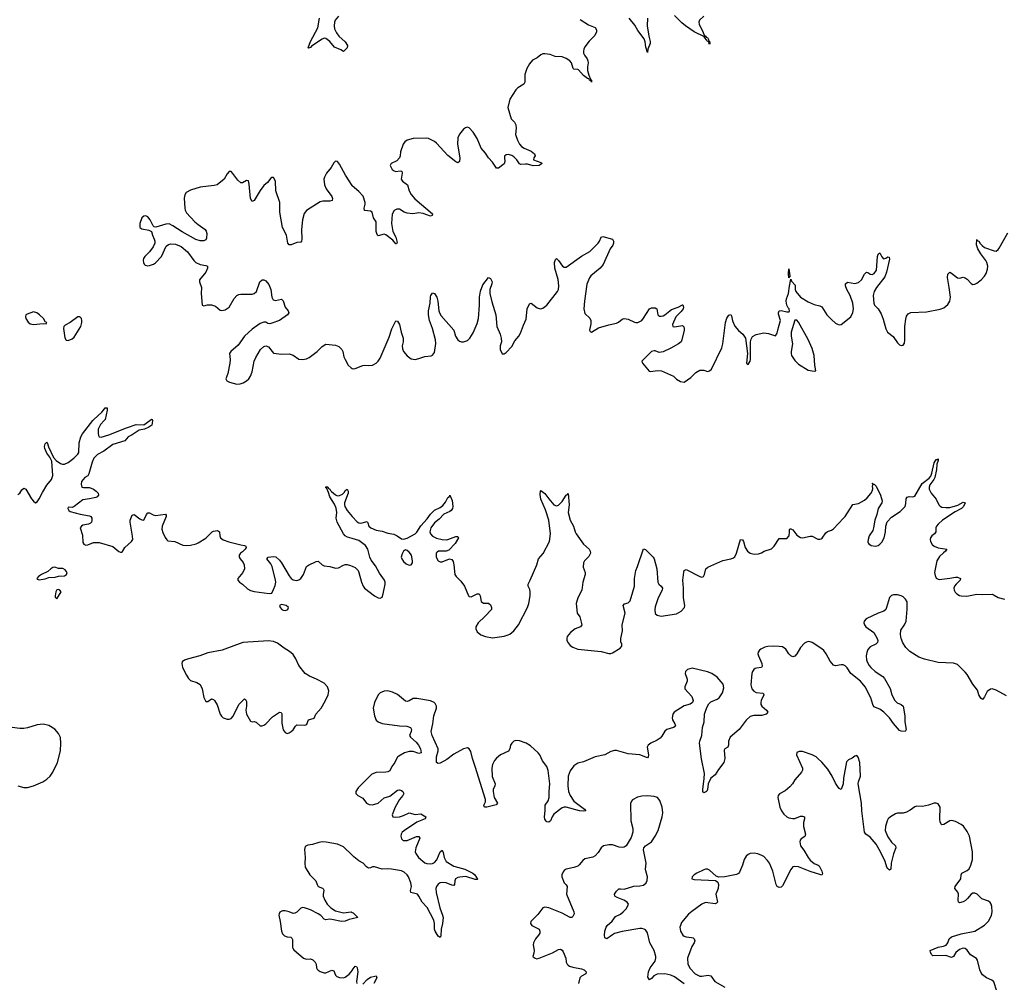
# Model space of a CAD drawing. Header units: inches. Extents: x 1694897 to 1849880, y 907231 to 1017944.
# Tile 113 of 171: x 1766568 to 1776734, y 974202 to 984134. Entities that reach past the tile are written whole.
import ezdxf

# ---------------------------------------------------------------- set-up
doc = ezdxf.new("R2010")
doc.units = ezdxf.units.IN
doc.header["$MEASUREMENT"] = 0
for name, color, linetype in [('B7967', 7, 'Continuous'), ('B7968', 7, 'Continuous'), ('B7977', 7, 'Continuous'), ('B7978', 7, 'Continuous')]:
    doc.layers.add(name, color=color, linetype=linetype)

msp = doc.modelspace()

# ---------------------------------------------------------------- linework, layer by layer
at = {"layer": 'B7967', "color": 6, "elevation": 600}
for points in [[(1766550, 979236), (1766570, 979249), (1766590, 979284), (1766610, 979302), (1766630, 979292), (1766690, 979192), (1766710, 979167), (1766730, 979151), (1766750, 979161), (1766770, 979190), (1766803, 979257), (1766850, 979333), (1766895, 979390), (1766910, 979430), (1766900, 979580), (1766880, 979620), (1766850, 979661), (1766828, 979710), (1766823, 979730), (1766830, 979757), (1766850, 979776), (1766853, 979773), (1766866, 979726), (1766918, 979618), (1766946, 979586), (1766990, 979554), (1767010, 979548), (1767031, 979549), (1767070, 979565), (1767127, 979610), (1767167, 979650), (1767178, 979670), (1767182, 979770), (1767200, 979830), (1767218, 979862), (1767324, 980000)], [(1767939, 980000), (1767939, 979999), (1767936, 979970), (1767931, 979950), (1767903, 979930), (1767855, 979910), (1767801, 979899), (1767730, 979852), (1767689, 979831), (1767652, 979788), (1767530, 979751), (1767436, 979684), (1767370, 979648), (1767334, 979610), (1767318, 979570), (1767283, 979450), (1767270, 979429), (1767242, 979410), (1767205, 979370), (1767202, 979342), (1767211, 979310), (1767226, 979306), (1767290, 979307), (1767330, 979291), (1767359, 979270), (1767377, 979250), (1767382, 979230), (1767368, 979212), (1767354, 979206), (1767290, 979190), (1767220, 979180), (1767130, 979112), (1767110, 979102), (1767070, 979104), (1767064, 979090), (1767076, 979070), (1767090, 979061), (1767192, 979032), (1767290, 979015), (1767301, 979010), (1767312, 978990), (1767314, 978966), (1767309, 978950), (1767299, 978941), (1767278, 978930), (1767221, 978919), (1767205, 978910), (1767192, 978890), (1767215, 978815), (1767221, 978741), (1767230, 978722), (1767250, 978714), (1767270, 978717), (1767330, 978740), (1767390, 978741), (1767530, 978698), (1767590, 978648), (1767610, 978639), (1767619, 978641), (1767630, 978646), (1767653, 978690), (1767724, 978750), (1767735, 978770), (1767734, 978806), (1767709, 978950), (1767710, 978971), (1767730, 979022), (1767750, 979029), (1767810, 978985), (1767830, 978974), (1767850, 978970), (1767877, 979030), (1767890, 979048), (1767910, 979048), (1767946, 979026), (1767970, 979020), (1768072, 979032), (1768082, 979022), (1768082, 979010), (1768038, 978910), (1768037, 978877), (1768045, 978845), (1768070, 978793), (1768087, 978767), (1768099, 978759), (1768170, 978749), (1768254, 978714), (1768290, 978708), (1768331, 978711), (1768390, 978727), (1768410, 978737), (1768490, 978785), (1768557, 978850), (1768570, 978857), (1768610, 978863), (1768630, 978850), (1768633, 978810), (1768643, 978790), (1768669, 978769), (1768726, 978746), (1768850, 978716), (1768890, 978710), (1768902, 978702), (1768907, 978690), (1768895, 978670), (1768870, 978644), (1768849, 978630), (1768833, 978610), (1768834, 978590), (1768844, 978570), (1768874, 978534), (1768886, 978510), (1768890, 978470), (1768871, 978430), (1768820, 978370), (1768821, 978350), (1768839, 978330), (1768870, 978309), (1768921, 978261), (1768950, 978244), (1768990, 978234), (1769145, 978215), (1769170, 978219), (1769190, 978254), (1769205, 978295), (1769212, 978330), (1769210, 978350), (1769174, 978494), (1769160, 978520), (1769121, 978570), (1769133, 978590), (1769190, 978596), (1769212, 978592), (1769250, 978557), (1769271, 978531), (1769350, 978395), (1769370, 978370), (1769390, 978356), (1769410, 978350), (1769430, 978348), (1769450, 978354), (1769470, 978369), (1769497, 978410), (1769530, 978493), (1769550, 978506), (1769630, 978544), (1769650, 978549), (1769690, 978511), (1769710, 978501), (1769770, 978491), (1769830, 978475), (1769861, 978479), (1769910, 978508), (1769930, 978513), (1769950, 978513), (1769984, 978504), (1770000, 978496)], [(1767441, 980000), (1767401, 979959), (1767378, 979910), (1767377, 979870), (1767383, 979843), (1767390, 979830), (1767410, 979826), (1767490, 979851), (1767670, 979925), (1767770, 979959), (1767850, 979956), (1767913, 980000)], [(1770000, 978781), (1769954, 978794), (1769929, 978809), (1769911, 978831), (1769845, 978950), (1769837, 978990), (1769843, 979050), (1769836, 979096), (1769817, 979137), (1769769, 979210), (1769757, 979257), (1769738, 979298), (1769730, 979304), (1769730, 979316), (1769750, 979314), (1769758, 979298), (1769770, 979290), (1769776, 979276), (1769786, 979266), (1769830, 979232), (1769850, 979223), (1769870, 979224), (1769901, 979239), (1769921, 979259), (1769930, 979276), (1769950, 979290), (1769960, 979270), (1769961, 979250), (1769923, 979150), (1769922, 979130), (1769926, 979110), (1769949, 979069), (1770000, 979010)], [(1766550, 976231), (1766610, 976211), (1766650, 976213), (1766711, 976231), (1766807, 976270), (1766850, 976298), (1766882, 976330), (1766910, 976370), (1766958, 976470), (1766988, 976592), (1766994, 976670), (1766988, 976728), (1766968, 976770), (1766930, 976815), (1766870, 976853), (1766810, 976864), (1766750, 976858), (1766650, 976828), (1766610, 976821), (1766570, 976820), (1766490, 976831)], [(1770000, 975513), (1769910, 975600), (1769850, 975626), (1769733, 975647), (1769690, 975650), (1769656, 975644), (1769590, 975623), (1769543, 975617), (1769528, 975612), (1769517, 975603), (1769507, 975573), (1769515, 975490), (1769511, 975430), (1769517, 975390), (1769564, 975310), (1769627, 975250), (1769638, 975210), (1769650, 975190), (1769693, 975173), (1769704, 975164), (1769709, 975150), (1769701, 975110), (1769702, 975090), (1769717, 975050), (1769741, 975010), (1769781, 974970), (1769830, 974941), (1769910, 974919), (1769990, 974929), (1770000, 974924)], [(1770000, 974856), (1769970, 974849), (1769930, 974834), (1769890, 974831), (1769790, 974850), (1769768, 974852), (1769730, 974846), (1769712, 974852), (1769677, 974890), (1769650, 974908), (1769570, 974951), (1769510, 974972), (1769490, 974973), (1769470, 974967), (1769430, 974927), (1769410, 974914), (1769390, 974912), (1769350, 974930), (1769310, 974939), (1769281, 974939), (1769266, 974934), (1769255, 974925), (1769246, 974910), (1769244, 974896), (1769259, 974830), (1769270, 974730), (1769282, 974702), (1769302, 974682), (1769330, 974672), (1769368, 974668), (1769379, 974659), (1769383, 974643), (1769385, 974565), (1769389, 974550), (1769398, 974538), (1769499, 974450), (1769530, 974441), (1769570, 974443), (1769594, 974434), (1769619, 974410), (1769630, 974390), (1769632, 974352), (1769639, 974339), (1769650, 974326), (1769672, 974312), (1769710, 974300), (1769730, 974300), (1769790, 974329), (1769810, 974322), (1769830, 974276), (1769843, 974263), (1769870, 974252), (1769910, 974249), (1769930, 974256), (1769970, 974285), (1769991, 974309), (1770000, 974324)]]:
    msp.add_lwpolyline(points, dxfattribs=at)
for points in [[(1766930, 978484), (1766910, 978483), (1766890, 978470), (1766860, 978440), (1766792, 978410), (1766762, 978390), (1766745, 978370), (1766750, 978362), (1766770, 978354), (1766830, 978366), (1766870, 978378), (1766936, 978384), (1766970, 978394), (1767030, 978396), (1767053, 978410), (1767057, 978430), (1767038, 978458), (1767012, 978472), (1766970, 978471)], [(1766970, 978256), (1766950, 978253), (1766941, 978230), (1766934, 978190), (1766935, 978175), (1766950, 978158), (1766997, 978230), (1766981, 978250)], [(1769270, 978100), (1769251, 978090), (1769257, 978070), (1769273, 978050), (1769290, 978042), (1769310, 978040), (1769330, 978046), (1769337, 978050), (1769342, 978070), (1769320, 978090)], [(1769136, 977724), (1768873, 977707), (1768658, 977630), (1768510, 977603), (1768429, 977570), (1768310, 977541), (1768270, 977527), (1768247, 977510), (1768241, 977490), (1768250, 977450), (1768289, 977370), (1768310, 977338), (1768330, 977317), (1768397, 977297), (1768430, 977274), (1768451, 977230), (1768470, 977141), (1768490, 977101), (1768510, 977098), (1768550, 977126), (1768570, 977120), (1768580, 977110), (1768606, 977066), (1768638, 976970), (1768650, 976949), (1768670, 976932), (1768710, 976917), (1768730, 976916), (1768750, 976924), (1768772, 976948), (1768831, 977070), (1768890, 977126), (1768900, 977120), (1768910, 977099), (1768910, 977050), (1768904, 977010), (1768909, 976970), (1768950, 976898), (1768970, 976891), (1768990, 976893), (1769010, 976887), (1769050, 976848), (1769070, 976847), (1769090, 976854), (1769110, 976869), (1769178, 976942), (1769251, 976990), (1769266, 976986), (1769273, 976973), (1769275, 976875), (1769290, 976808), (1769310, 976781), (1769330, 976771), (1769350, 976775), (1769370, 976789), (1769390, 976808), (1769415, 976845), (1769430, 976858), (1769505, 976855), (1769522, 976858), (1769533, 976867), (1769549, 976911), (1769610, 976926), (1769627, 976970), (1769681, 977030), (1769727, 977110), (1769754, 977170), (1769760, 977210), (1769747, 977250), (1769710, 977290), (1769632, 977330), (1769560, 977360), (1769516, 977390), (1769449, 977470), (1769420, 977540), (1769390, 977585), (1769355, 977615), (1769297, 977650), (1769230, 977703), (1769190, 977719)]]:
    msp.add_lwpolyline(points, close=True, dxfattribs=at)
at = {"layer": 'B7968', "color": 6}
for points, elevation in [([(1769861, 984170), (1769824, 984130), (1769817, 984110), (1769814, 984070), (1769820, 984040), (1769839, 983999), (1769863, 983963), (1769930, 983907), (1769953, 983870), (1769950, 983845), (1769910, 983807), (1769885, 983825), (1769818, 983850), (1769770, 983910), (1769730, 983939), (1769710, 983943), (1769690, 983935), (1769580, 983860), (1769570, 983848), (1769550, 983842), (1769545, 983845), (1769569, 983910), (1769646, 984050), (1769662, 984150)], 600), ([(1770000, 982425), (1769932, 982532), (1769870, 982643), (1769850, 982670), (1769830, 982676), (1769810, 982658), (1769784, 982610), (1769737, 982550), (1769715, 982510), (1769709, 982489), (1769714, 982430), (1769734, 982390), (1769792, 982310), (1769799, 982290), (1769794, 982270), (1769770, 982262), (1769698, 982262), (1769670, 982254), (1769530, 982167), (1769506, 982134), (1769487, 982070), (1769476, 981970), (1769481, 981870), (1769479, 981850), (1769470, 981840), (1769430, 981834), (1769370, 981810), (1769350, 981812), (1769336, 981830), (1769323, 981910), (1769281, 981990), (1769255, 982150), (1769254, 982250), (1769214, 982370), (1769210, 982470), (1769190, 982505), (1769170, 982506), (1769161, 982499), (1769125, 982455), (1769090, 982424), (1769050, 982371), (1768990, 982270), (1768970, 982259), (1768951, 982291), (1768937, 982437), (1768930, 982472), (1768910, 982475), (1768870, 982451), (1768850, 982451), (1768819, 982479), (1768770, 982549), (1768750, 982569), (1768730, 982569), (1768710, 982545), (1768678, 982490), (1768608, 982432), (1768576, 982424), (1768430, 982408), (1768330, 982375), (1768288, 982352), (1768273, 982327), (1768267, 982293), (1768272, 982190), (1768277, 982170), (1768290, 982143), (1768377, 982050), (1768410, 982021), (1768483, 981970), (1768494, 981954), (1768500, 981930), (1768498, 981882), (1768490, 981864), (1768470, 981853), (1768430, 981853), (1768386, 981866), (1768246, 981946), (1768150, 982008), (1768110, 982027), (1768076, 982024), (1767973, 981993), (1767957, 981997), (1767947, 982007), (1767915, 982070), (1767890, 982102), (1767870, 982112), (1767850, 982109), (1767830, 982090), (1767807, 982030), (1767808, 981990), (1767830, 981975), (1767902, 981962), (1767928, 981948), (1767938, 981910), (1767958, 981870), (1767964, 981850), (1767964, 981830), (1767945, 981790), (1767910, 981740), (1767861, 981690), (1767847, 981670), (1767844, 981650), (1767846, 981630), (1767853, 981613), (1767863, 981603), (1767890, 981594), (1767910, 981597), (1767950, 981611), (1767970, 981625), (1768032, 981690), (1768082, 981798), (1768104, 981816), (1768130, 981823), (1768177, 981817), (1768235, 981795), (1768300, 981740), (1768366, 981650), (1768385, 981630), (1768430, 981608), (1768490, 981598), (1768508, 981590), (1768508, 981570), (1768489, 981530), (1768426, 981450), (1768425, 981430), (1768444, 981370), (1768441, 981310), (1768451, 981190), (1768470, 981183), (1768506, 981194), (1768550, 981194), (1768590, 981179), (1768639, 981139), (1768655, 981135), (1768690, 981140), (1768730, 981169), (1768781, 981259), (1768810, 981289), (1768830, 981298), (1768850, 981301), (1768970, 981303), (1768990, 981310), (1769012, 981330), (1769049, 981431), (1769070, 981450), (1769090, 981449), (1769110, 981439), (1769142, 981402), (1769161, 981350), (1769173, 981270), (1769185, 981245), (1769210, 981237), (1769270, 981250), (1769290, 981234), (1769310, 981170), (1769341, 981130), (1769347, 981110), (1769334, 981090), (1769250, 981030), (1769170, 981002), (1769150, 980995), (1769130, 981000), (1769110, 981012), (1769090, 981013), (1769050, 980999), (1768970, 980943), (1768890, 980870), (1768825, 980775), (1768749, 980710), (1768736, 980690), (1768741, 980630), (1768739, 980590), (1768716, 980484), (1768697, 980430), (1768708, 980410), (1768735, 980395), (1768810, 980374), (1768844, 980376), (1768874, 980386), (1768910, 980407), (1768934, 980430), (1768950, 980455), (1768970, 980502), (1768988, 980610), (1769005, 980650), (1769054, 980730), (1769090, 980763), (1769110, 980768), (1769138, 980758), (1769190, 980695), (1769270, 980682), (1769350, 980688), (1769392, 980672), (1769450, 980633), (1769488, 980628), (1769530, 980637), (1769556, 980650), (1769639, 980710), (1769690, 980764), (1769730, 980787), (1769830, 980777), (1769863, 980763), (1769893, 980733), (1769904, 980710), (1769916, 980656), (1769927, 980627), (1769961, 980570), (1769990, 980541), (1770000, 980537)], 700), ([(1767324, 980000), (1767332, 980010), (1767416, 980084), (1767435, 980105), (1767450, 980130), (1767470, 980131), (1767470, 980104), (1767451, 980010), (1767441, 980000)], 600), ([(1767913, 980000), (1767930, 980012), (1767937, 980010), (1767939, 980000)], 600)]:
    msp.add_lwpolyline(points, dxfattribs=dict(at, elevation=elevation))
at = {"layer": 'B7968', "color": 6, "elevation": 700}
for points in [[(1766710, 981120), (1766644, 981096), (1766632, 981088), (1766628, 981070), (1766632, 981050), (1766654, 981014), (1766676, 980996), (1766710, 980989), (1766810, 980999), (1766842, 980998), (1766848, 981010), (1766835, 981015), (1766814, 981050), (1766773, 981090), (1766746, 981110)], [(1767190, 981069), (1767170, 981067), (1767089, 981011), (1767038, 980982), (1767025, 980970), (1767020, 980950), (1767033, 980853), (1767049, 980829), (1767070, 980826), (1767110, 980841), (1767130, 980860), (1767198, 980970), (1767210, 981010), (1767210, 981030), (1767205, 981050)]]:
    msp.add_lwpolyline(points, close=True, dxfattribs=at)
at = {"layer": 'B7977', "color": 6}
for points, elevation in [([(1770000, 979010), (1770052, 978952), (1770070, 978942), (1770090, 978940), (1770156, 978956), (1770164, 978944), (1770173, 978910), (1770194, 978890), (1770250, 978866), (1770310, 978857), (1770370, 978838), (1770430, 978826), (1770465, 978810), (1770510, 978778), (1770530, 978774), (1770570, 978784), (1770650, 978830), (1770670, 978846), (1770709, 978911), (1770775, 978985), (1770810, 979032), (1770850, 979073), (1770910, 979100), (1770938, 979122), (1770964, 979156), (1770990, 979206), (1771004, 979216), (1771010, 979228), (1771032, 979172), (1771039, 979110), (1771037, 979090), (1771022, 979070), (1771010, 979061), (1770947, 979033), (1770898, 978982), (1770850, 978942), (1770812, 978890), (1770802, 978850), (1770808, 978828), (1770830, 978805), (1770870, 978786), (1770930, 978772), (1770970, 978768), (1770990, 978771), (1771070, 978802), (1771090, 978802), (1771100, 978790), (1771064, 978730), (1770998, 978662), (1770970, 978652), (1770891, 978650), (1770879, 978641), (1770869, 978630), (1770868, 978590), (1770890, 978551), (1770910, 978540), (1770930, 978541), (1771007, 978573), (1771030, 978566), (1771043, 978543), (1771051, 978511), (1771062, 978410), (1771075, 978390), (1771122, 978342), (1771160, 978290), (1771201, 978190), (1771210, 978182), (1771230, 978180), (1771290, 978209), (1771311, 978211), (1771321, 978190), (1771331, 978130), (1771355, 978115), (1771410, 978114), (1771430, 978098), (1771440, 978070), (1771438, 978050), (1771370, 977975), (1771301, 977910), (1771279, 977870), (1771277, 977850), (1771290, 977820), (1771330, 977788), (1771377, 977770), (1771450, 977755), (1771570, 977772), (1771610, 977786), (1771630, 977796), (1771670, 977829), (1771717, 977890), (1771811, 978070), (1771825, 978110), (1771838, 978190), (1771839, 978230), (1771835, 978255), (1771818, 978290), (1771817, 978310), (1771839, 978350), (1771907, 978510), (1771924, 978570), (1771972, 978628), (1772038, 978750), (1772050, 978830), (1772030, 978970), (1771997, 979077), (1771950, 979188), (1771943, 979237), (1771945, 979275), (1771950, 979276), (1771990, 979246), (1772030, 979191), (1772084, 979130), (1772110, 979119), (1772130, 979126), (1772170, 979164), (1772210, 979229), (1772225, 979235), (1772230, 979247), (1772240, 979130), (1772232, 979050), (1772251, 978970), (1772287, 978910), (1772303, 978850), (1772313, 978830), (1772390, 978724), (1772446, 978670), (1772458, 978650), (1772460, 978630), (1772444, 978596), (1772400, 978550), (1772389, 978530), (1772387, 978487), (1772406, 978430), (1772407, 978410), (1772381, 978330), (1772372, 978250), (1772330, 978170), (1772315, 978110), (1772324, 978010), (1772352, 977972), (1772372, 977890), (1772357, 977870), (1772302, 977850), (1772254, 977810), (1772221, 977770), (1772216, 977750), (1772218, 977730), (1772230, 977704), (1772250, 977678), (1772280, 977660), (1772330, 977639), (1772570, 977617), (1772650, 977594), (1772670, 977595), (1772690, 977603), (1772766, 977650), (1772785, 977670), (1772785, 977690), (1772776, 977716), (1772773, 977750), (1772791, 977830), (1772788, 977892), (1772819, 978010), (1772800, 978090), (1772813, 978107), (1772850, 978119), (1772870, 978140), (1772900, 978230), (1772914, 978290), (1772916, 978370), (1772930, 978450), (1772948, 978492), (1773010, 978674), (1773030, 978667), (1773050, 978648), (1773107, 978590), (1773119, 978570), (1773147, 978470), (1773157, 978330), (1773168, 978310), (1773192, 978290), (1773206, 978270), (1773203, 978250), (1773160, 978170), (1773130, 978077), (1773124, 978044), (1773129, 978009), (1773150, 977989), (1773190, 977981), (1773350, 978003), (1773397, 978030), (1773431, 978070), (1773434, 978090), (1773420, 978170), (1773421, 978270), (1773416, 978350), (1773425, 978435), (1773430, 978450), (1773442, 978458), (1773450, 978462), (1773590, 978389), (1773610, 978384), (1773627, 978390), (1773639, 978410), (1773652, 978468), (1773674, 978486), (1773826, 978554), (1773910, 978572), (1773930, 978579), (1773950, 978594), (1773970, 978630), (1774010, 978772), (1774030, 978769), (1774040, 978750), (1774057, 978690), (1774084, 978650), (1774110, 978629), (1774150, 978619), (1774196, 978624), (1774226, 978634), (1774255, 978650), (1774330, 978675), (1774359, 978701), (1774410, 978780), (1774490, 978783), (1774511, 978810), (1774517, 978850), (1774515, 978870), (1774520, 978880), (1774530, 978882), (1774550, 978870), (1774590, 978816), (1774630, 978791), (1774651, 978789), (1774730, 978806), (1774750, 978804), (1774810, 978775), (1774830, 978773), (1774842, 978778), (1774854, 978786), (1774890, 978840), (1774908, 978852), (1774950, 978868), (1774970, 978882), (1775075, 978990), (1775092, 979010), (1775169, 979131), (1775230, 979142), (1775290, 979177), (1775318, 979202), (1775355, 979245), (1775368, 979270), (1775375, 979295), (1775374, 979326), (1775380, 979339), (1775370, 979351), (1775380, 979340), (1775390, 979342), (1775410, 979320), (1775454, 979230), (1775473, 979170), (1775470, 979150), (1775430, 979090), (1775417, 979030), (1775396, 978970), (1775384, 978890), (1775375, 978865), (1775338, 978810), (1775328, 978770), (1775326, 978746), (1775330, 978729), (1775360, 978710), (1775403, 978703), (1775430, 978710), (1775450, 978723), (1775470, 978745), (1775493, 978787), (1775507, 978850), (1775510, 978910), (1775526, 978954), (1775570, 979001), (1775659, 979061), (1775709, 979110), (1775718, 979142), (1775720, 979190), (1775730, 979209), (1775750, 979214), (1775790, 979210), (1775810, 979219), (1775887, 979350), (1775957, 979403), (1775974, 979426), (1775986, 979454), (1776010, 979561), (1776030, 979595), (1776045, 979595), (1776050, 979602), (1776050, 979585), (1776037, 979550), (1776033, 979493), (1776016, 979410), (1776006, 979390), (1775966, 979334), (1775958, 979310), (1775959, 979290), (1775977, 979250), (1776030, 979186), (1776057, 979130), (1776070, 979116), (1776090, 979105), (1776130, 979100), (1776170, 979103), (1776253, 979127), (1776310, 979158), (1776330, 979150), (1776314, 979110), (1776293, 979090), (1776225, 979055), (1776095, 978970), (1776050, 978931), (1776035, 978910), (1776028, 978890), (1776027, 978850), (1776012, 978830), (1775985, 978810), (1775971, 978790), (1775969, 978770), (1775973, 978750), (1775990, 978721), (1776010, 978702), (1776050, 978686), (1776142, 978670), (1776128, 978650), (1776105, 978635), (1776064, 978596), (1776038, 978550), (1776014, 978430), (1776019, 978399), (1776030, 978373), (1776050, 978361), (1776060, 978360), (1776170, 978371), (1776230, 978381), (1776250, 978382), (1776282, 978370), (1776277, 978350), (1776235, 978310), (1776220, 978290), (1776214, 978270), (1776217, 978250), (1776228, 978228), (1776244, 978210), (1776270, 978195), (1776290, 978190), (1776346, 978186), (1776450, 978206), (1776510, 978203), (1776607, 978207), (1776630, 978198), (1776672, 978172), (1776737, 978157)], 600), ([(1770000, 978496), (1770030, 978481), (1770061, 978450), (1770071, 978430), (1770096, 978330), (1770114, 978290), (1770128, 978270), (1770230, 978189), (1770270, 978169), (1770290, 978167), (1770310, 978176), (1770322, 978210), (1770342, 978310), (1770341, 978330), (1770333, 978350), (1770283, 978423), (1770241, 978501), (1770198, 978558), (1770184, 978590), (1770161, 978670), (1770138, 978710), (1770070, 978761), (1770000, 978781)], 600), ([(1776758, 977158), (1776650, 977216), (1776610, 977231), (1776590, 977228), (1776557, 977203), (1776530, 977148), (1776510, 977121), (1776490, 977133), (1776472, 977170), (1776458, 977218), (1776410, 977280), (1776350, 977378), (1776330, 977403), (1776250, 977482), (1776210, 977495), (1776050, 977501), (1775910, 977538), (1775850, 977558), (1775757, 977617), (1775717, 977657), (1775686, 977706), (1775668, 977750), (1775661, 977790), (1775666, 977834), (1775704, 977890), (1775721, 977930), (1775731, 978051), (1775730, 978127), (1775715, 978155), (1775690, 978178), (1775669, 978190), (1775630, 978201), (1775590, 978200), (1775570, 978192), (1775550, 978173), (1775519, 978070), (1775509, 978050), (1775490, 978031), (1775430, 978010), (1775308, 977952), (1775286, 977930), (1775283, 977910), (1775290, 977890), (1775305, 977870), (1775388, 977810), (1775422, 977750), (1775427, 977730), (1775424, 977710), (1775408, 977692), (1775350, 977664), (1775324, 977636), (1775314, 977606), (1775309, 977571), (1775312, 977530), (1775318, 977510), (1775339, 977470), (1775354, 977450), (1775400, 977410), (1775479, 977359), (1775498, 977338), (1775555, 977235), (1775571, 977170), (1775602, 977110), (1775626, 977086), (1775670, 977067), (1775690, 977050), (1775706, 976950), (1775707, 976890), (1775722, 976810), (1775710, 976790), (1775670, 976793), (1775650, 976802), (1775590, 976873), (1775550, 976930), (1775490, 976989), (1775450, 977019), (1775386, 977046), (1775375, 977070), (1775356, 977136), (1775298, 977250), (1775250, 977311), (1775148, 977388), (1775110, 977447), (1775090, 977469), (1775070, 977479), (1775050, 977479), (1774990, 977467), (1774970, 977476), (1774935, 977515), (1774896, 977590), (1774870, 977625), (1774850, 977643), (1774750, 977707), (1774730, 977716), (1774710, 977717), (1774690, 977713), (1774670, 977700), (1774630, 977658), (1774590, 977590), (1774570, 977567), (1774550, 977561), (1774530, 977572), (1774510, 977593), (1774478, 977638), (1774442, 977662), (1774410, 977668), (1774349, 977671), (1774293, 977667), (1774261, 977659), (1774219, 977641), (1774206, 977630), (1774193, 977610), (1774190, 977590), (1774195, 977570), (1774230, 977490), (1774235, 977465), (1774228, 977452), (1774175, 977445), (1774161, 977439), (1774147, 977430), (1774134, 977410), (1774128, 977390), (1774117, 977270), (1774127, 977230), (1774146, 977206), (1774173, 977193), (1774245, 977185), (1774251, 977170), (1774224, 977110), (1774219, 977090), (1774221, 977070), (1774230, 977050), (1774278, 977010), (1774293, 976990), (1774274, 976970), (1774230, 976954), (1774146, 976954), (1774110, 976945), (1774070, 976908), (1773995, 976810), (1773905, 976730), (1773885, 976690), (1773885, 976650), (1773878, 976630), (1773848, 976612), (1773842, 976598), (1773850, 976510), (1773837, 976470), (1773782, 976398), (1773750, 976344), (1773703, 976310), (1773675, 976250), (1773669, 976190), (1773664, 976176), (1773660, 976170), (1773630, 976156), (1773622, 976170), (1773620, 976190), (1773636, 976304), (1773638, 976358), (1773609, 976509), (1773588, 976670), (1773590, 976690), (1773610, 976750), (1773618, 976830), (1773635, 976890), (1773637, 976970), (1773661, 977039), (1773683, 977077), (1773705, 977095), (1773770, 977124), (1773790, 977139), (1773825, 977190), (1773839, 977241), (1773830, 977279), (1773770, 977350), (1773713, 977390), (1773670, 977407), (1773510, 977442), (1773464, 977430), (1773443, 977410), (1773439, 977390), (1773458, 977330), (1773458, 977310), (1773434, 977250), (1773436, 977230), (1773506, 977150), (1773523, 977110), (1773516, 977090), (1773490, 977073), (1773430, 977056), (1773325, 976990), (1773310, 976968), (1773304, 976930), (1773309, 976909), (1773333, 976870), (1773340, 976850), (1773337, 976843), (1773320, 976830), (1773248, 976810), (1773230, 976794), (1773198, 976742), (1773179, 976721), (1773150, 976701), (1773083, 976670), (1773056, 976650), (1773046, 976630), (1773059, 976550), (1773057, 976530), (1773050, 976517), (1772970, 976548), (1772850, 976560), (1772730, 976593), (1772710, 976594), (1772670, 976583), (1772610, 976548), (1772510, 976528), (1772390, 976476), (1772330, 976462), (1772290, 976437), (1772250, 976383), (1772231, 976330), (1772226, 976230), (1772233, 976170), (1772252, 976130), (1772291, 976070), (1772401, 975990), (1772413, 975970), (1772393, 975967), (1772349, 975971), (1772210, 976009), (1772190, 976010), (1772170, 976003), (1772084, 975936), (1772065, 975910), (1772050, 975870), (1772030, 975856), (1772010, 975859), (1772004, 975864), (1771990, 975887), (1771986, 975910), (1771994, 975974), (1771995, 976030), (1772026, 976074), (1772036, 976110), (1772034, 976170), (1772041, 976250), (1772026, 976386), (1772010, 976430), (1771966, 976486), (1771937, 976550), (1771922, 976570), (1771843, 976643), (1771797, 976670), (1771730, 976694), (1771690, 976697), (1771670, 976690), (1771650, 976670), (1771636, 976650), (1771627, 976610), (1771614, 976586), (1771532, 976548), (1771490, 976514), (1771470, 976491), (1771450, 976450), (1771444, 976410), (1771447, 976327), (1771477, 976250), (1771474, 976230), (1771456, 976190), (1771457, 976170), (1771467, 976110), (1771502, 976050), (1771486, 976034), (1771390, 976011), (1771367, 976010), (1771361, 976030), (1771377, 976063), (1771376, 976090), (1771271, 976430), (1771242, 976510), (1771225, 976585), (1771210, 976612), (1771190, 976620), (1771150, 976610), (1771050, 976555), (1770979, 976501), (1770910, 976462), (1770890, 976460), (1770871, 976471), (1770871, 976530), (1770888, 976590), (1770887, 976610), (1770827, 976750), (1770816, 976790), (1770834, 976870), (1770845, 976950), (1770872, 977030), (1770871, 977051), (1770859, 977079), (1770849, 977090), (1770810, 977105), (1770668, 977132), (1770630, 977129), (1770590, 977105), (1770570, 977098), (1770550, 977102), (1770470, 977171), (1770416, 977196), (1770370, 977209), (1770330, 977207), (1770291, 977189), (1770269, 977170), (1770230, 977088), (1770219, 977030), (1770230, 976950), (1770248, 976908), (1770270, 976889), (1770312, 976872), (1770490, 976849), (1770564, 976844), (1770603, 976830), (1770615, 976810), (1770611, 976790), (1770593, 976750), (1770604, 976730), (1770661, 976681), (1770686, 976650), (1770707, 976610), (1770712, 976570), (1770690, 976563), (1770630, 976584), (1770590, 976584), (1770540, 976570), (1770483, 976537), (1770470, 976528), (1770441, 976470), (1770409, 976430), (1770390, 976384), (1770370, 976374), (1770350, 976370), (1770250, 976366), (1770204, 976350), (1770061, 976210), (1770037, 976170), (1770040, 976150), (1770059, 976130), (1770110, 976102), (1770150, 976049), (1770176, 976036), (1770210, 976034), (1770270, 976052), (1770330, 976105), (1770390, 976123), (1770470, 976186), (1770490, 976189), (1770510, 976180), (1770524, 976170), (1770535, 976150), (1770525, 976130), (1770490, 976088), (1770444, 976010), (1770413, 975930), (1770421, 975910), (1770450, 975906), (1770490, 975910), (1770530, 975924), (1770590, 975951), (1770650, 975935), (1770710, 975939), (1770763, 975910), (1770753, 975890), (1770670, 975855), (1770540, 975770), (1770518, 975750), (1770506, 975730), (1770502, 975710), (1770510, 975683), (1770527, 975667), (1770550, 975664), (1770570, 975667), (1770665, 975705), (1770690, 975706), (1770698, 975690), (1770657, 975590), (1770652, 975550), (1770658, 975530), (1770687, 975490), (1770750, 975435), (1770770, 975427), (1770810, 975423), (1770830, 975427), (1770850, 975438), (1770874, 975466), (1770910, 975547), (1770930, 975566), (1770941, 975541), (1770951, 975490), (1770971, 975450), (1771050, 975401), (1771165, 975370), (1771248, 975330), (1771268, 975310), (1771283, 975283), (1771299, 975270), (1771290, 975264), (1771270, 975264), (1771174, 975294), (1771112, 975288), (1771090, 975282), (1771069, 975270), (1771062, 975250), (1771057, 975210), (1771050, 975202), (1771030, 975204), (1770970, 975228), (1770930, 975233), (1770910, 975228), (1770890, 975214), (1770871, 975190), (1770866, 975170), (1770869, 975130), (1770906, 974970), (1770934, 974894), (1770939, 974870), (1770935, 974810), (1770921, 974750), (1770917, 974683), (1770910, 974663), (1770890, 974677), (1770856, 974730), (1770851, 974750), (1770851, 974810), (1770843, 974843), (1770774, 974974), (1770724, 975030), (1770690, 975092), (1770674, 975110), (1770605, 975130), (1770603, 975150), (1770613, 975190), (1770608, 975230), (1770582, 975290), (1770569, 975310), (1770539, 975339), (1770510, 975353), (1770408, 975368), (1770370, 975372), (1770310, 975370), (1770230, 975393), (1770210, 975392), (1770190, 975382), (1770170, 975380), (1770150, 975393), (1770116, 975430), (1770070, 975454), (1770017, 975497), (1770000, 975513)], 600), ([(1776657, 974110), (1776626, 974206), (1776604, 974224), (1776550, 974247), (1776510, 974279), (1776490, 974306), (1776480, 974330), (1776456, 974430), (1776447, 974447), (1776385, 974485), (1776350, 974534), (1776330, 974550), (1776310, 974555), (1776270, 974541), (1776234, 974510), (1776210, 974470), (1776190, 974457), (1776130, 974480), (1775996, 974476), (1775985, 974485), (1775970, 974510), (1775969, 974530), (1776050, 974566), (1776105, 974575), (1776133, 974587), (1776152, 974608), (1776165, 974650), (1776189, 974671), (1776290, 974704), (1776430, 974731), (1776530, 974792), (1776570, 974832), (1776601, 974890), (1776609, 974930), (1776606, 974986), (1776598, 975010), (1776587, 975027), (1776570, 975039), (1776503, 975063), (1776455, 975110), (1776430, 975121), (1776410, 975121), (1776390, 975112), (1776354, 975066), (1776334, 975046), (1776310, 975033), (1776270, 975023), (1776260, 975030), (1776256, 975050), (1776262, 975110), (1776253, 975133), (1776224, 975170), (1776228, 975190), (1776284, 975270), (1776288, 975312), (1776296, 975330), (1776350, 975357), (1776370, 975374), (1776388, 975412), (1776405, 975470), (1776405, 975550), (1776374, 975710), (1776350, 975759), (1776313, 975813), (1776290, 975832), (1776230, 975862), (1776191, 975871), (1776170, 975867), (1776110, 975830), (1776090, 975826), (1776084, 975830), (1776073, 975853), (1776069, 975890), (1776072, 976010), (1776050, 976043), (1776030, 976052), (1776010, 976052), (1775950, 976030), (1775890, 976015), (1775830, 976020), (1775810, 976013), (1775763, 975977), (1775724, 975956), (1775690, 975947), (1775630, 975947), (1775610, 975942), (1775558, 975910), (1775535, 975890), (1775524, 975870), (1775507, 975810), (1775505, 975770), (1775509, 975750), (1775530, 975702), (1775570, 975647), (1775611, 975610), (1775615, 975590), (1775591, 975529), (1775565, 975430), (1775561, 975370), (1775550, 975360), (1775530, 975376), (1775522, 975390), (1775502, 975450), (1775455, 975550), (1775410, 975629), (1775350, 975700), (1775305, 975730), (1775290, 975750), (1775263, 975970), (1775261, 976050), (1775226, 976250), (1775229, 976271), (1775249, 976330), (1775242, 976470), (1775226, 976526), (1775210, 976541), (1775190, 976535), (1775164, 976516), (1775124, 976496), (1775104, 976476), (1775075, 976310), (1775071, 976250), (1775050, 976193), (1775030, 976201), (1775010, 976226), (1774990, 976258), (1774957, 976330), (1774910, 976401), (1774850, 976475), (1774810, 976513), (1774790, 976530), (1774750, 976550), (1774650, 976583), (1774615, 976585), (1774590, 976573), (1774588, 976550), (1774651, 976411), (1774651, 976390), (1774641, 976370), (1774570, 976290), (1774546, 976250), (1774521, 976219), (1774470, 976177), (1774414, 976146), (1774399, 976130), (1774397, 976110), (1774416, 976010), (1774432, 975972), (1774457, 975937), (1774489, 975910), (1774510, 975900), (1774551, 975891), (1774570, 975893), (1774630, 975915), (1774650, 975917), (1774671, 975911), (1774671, 975890), (1774660, 975850), (1774659, 975810), (1774682, 975730), (1774674, 975706), (1774637, 975683), (1774626, 975670), (1774621, 975650), (1774629, 975610), (1774664, 975564), (1774707, 975490), (1774730, 975463), (1774770, 975429), (1774812, 975412), (1774823, 975403), (1774851, 975350), (1774857, 975323), (1774851, 975309), (1774830, 975314), (1774730, 975345), (1774610, 975393), (1774563, 975397), (1774550, 975392), (1774530, 975365), (1774443, 975197), (1774430, 975183), (1774410, 975180), (1774390, 975191), (1774377, 975210), (1774343, 975350), (1774310, 975430), (1774290, 975459), (1774250, 975501), (1774230, 975512), (1774190, 975529), (1774150, 975535), (1774110, 975530), (1774090, 975521), (1774070, 975505), (1774049, 975471), (1774030, 975410), (1774000, 975340), (1773990, 975326), (1773970, 975315), (1773850, 975291), (1773787, 975287), (1773759, 975299), (1773690, 975360), (1773670, 975369), (1773650, 975369), (1773630, 975364), (1773560, 975330), (1773530, 975311), (1773510, 975292), (1773508, 975270), (1773530, 975264), (1773753, 975253), (1773776, 975236), (1773783, 975210), (1773778, 975170), (1773754, 975110), (1773771, 975030), (1773762, 975018), (1773748, 975012), (1773650, 975024), (1773610, 975010), (1773506, 974934), (1773474, 974906), (1773402, 974818), (1773389, 974790), (1773385, 974770), (1773390, 974730), (1773414, 974690), (1773430, 974679), (1773450, 974672), (1773505, 974665), (1773520, 974660), (1773533, 974650), (1773539, 974630), (1773533, 974610), (1773509, 974570), (1773464, 974450), (1773467, 974390), (1773490, 974344), (1773543, 974290), (1773590, 974266), (1773610, 974264), (1773676, 974276), (1773704, 974270), (1773745, 974210), (1773850, 974153)], 700), ([(1773430, 974187), (1773330, 974258), (1773290, 974277), (1773230, 974290), (1773150, 974285), (1773114, 974270), (1773090, 974243), (1773069, 974229), (1773055, 974255), (1773059, 974310), (1773079, 974350), (1773130, 974422), (1773137, 974450), (1773136, 974470), (1773117, 974530), (1773075, 974610), (1773050, 974713), (1773030, 974742), (1773017, 974750), (1772990, 974758), (1772970, 974758), (1772790, 974727), (1772710, 974705), (1772687, 974693), (1772630, 974650), (1772610, 974662), (1772605, 974690), (1772609, 974729), (1772623, 974770), (1772633, 974787), (1772686, 974834), (1772720, 974880), (1772770, 974905), (1772800, 974930), (1772830, 974961), (1772848, 974990), (1772852, 975010), (1772840, 975030), (1772806, 975050), (1772736, 975076), (1772712, 975090), (1772709, 975110), (1772730, 975144), (1772755, 975165), (1772770, 975168), (1772810, 975162), (1772910, 975195), (1772970, 975197), (1773010, 975205), (1773036, 975230), (1773046, 975254), (1773050, 975290), (1773032, 975352), (1773029, 975370), (1773037, 975430), (1773008, 975570), (1773012, 975588), (1773030, 975610), (1773090, 975652), (1773130, 975710), (1773160, 975770), (1773200, 975910), (1773207, 975950), (1773201, 976010), (1773178, 976078), (1773152, 976110), (1773120, 976120), (1773050, 976126), (1772990, 976122), (1772947, 976113), (1772896, 976084), (1772884, 976070), (1772874, 976046), (1772877, 975870), (1772898, 975790), (1772900, 975750), (1772882, 975698), (1772831, 975609), (1772810, 975598), (1772790, 975593), (1772758, 975598), (1772690, 975619), (1772650, 975619), (1772596, 975610), (1772570, 975591), (1772540, 975540), (1772510, 975506), (1772486, 975494), (1772404, 975476), (1772381, 975459), (1772346, 975414), (1772330, 975402), (1772290, 975387), (1772210, 975370), (1772190, 975357), (1772178, 975342), (1772165, 975310), (1772166, 975290), (1772189, 975230), (1772209, 975209), (1772219, 975190), (1772215, 975110), (1772290, 974930), (1772292, 974908), (1772280, 974880), (1772270, 974870), (1772250, 974870), (1772170, 974915), (1772030, 974971), (1771990, 974978), (1771970, 974970), (1771919, 974901), (1771846, 974830), (1771842, 974810), (1771855, 974790), (1771930, 974752), (1771940, 974730), (1771937, 974710), (1771926, 974690), (1771895, 974650), (1771873, 974610), (1771869, 974590), (1771881, 974530), (1771878, 974502), (1771866, 974470), (1771870, 974465), (1771890, 974450), (1771906, 974446), (1771930, 974451), (1772070, 974505), (1772130, 974539), (1772150, 974543), (1772170, 974533), (1772178, 974518), (1772208, 974450), (1772211, 974410), (1772219, 974390), (1772230, 974379), (1772244, 974370), (1772279, 974359), (1772370, 974342), (1772397, 974330), (1772417, 974310), (1772414, 974290), (1772370, 974267), (1772351, 974250), (1772337, 974190)], 700), ([(1770000, 974924), (1770010, 974919), (1770060, 974870), (1770000, 974856)], 600), ([(1770000, 974324), (1770010, 974342), (1770030, 974367), (1770045, 974365), (1770053, 974353), (1770060, 974310), (1770044, 974210), (1770050, 974190)], 600), ([(1770110, 974183), (1770156, 974230), (1770190, 974255), (1770249, 974269), (1770254, 974250), (1770223, 974190)], 600)]:
    msp.add_lwpolyline(points, dxfattribs=dict(at, elevation=elevation))
at = {"layer": 'B7977', "color": 6, "elevation": 600}
msp.add_lwpolyline([(1770550, 978663), (1770530, 978651), (1770516, 978624), (1770508, 978590), (1770512, 978570), (1770530, 978544), (1770559, 978519), (1770590, 978506), (1770610, 978509), (1770622, 978530), (1770625, 978550), (1770612, 978610), (1770590, 978642), (1770570, 978659)], close=True, dxfattribs=at)
at = {"layer": 'B7978', "color": 6, "elevation": 700}
for points in [[(1772356, 984136), (1772441, 984081), (1772510, 984055), (1772524, 984030), (1772525, 984010), (1772507, 983970), (1772446, 983914), (1772404, 983856), (1772391, 983830), (1772388, 983810), (1772389, 983790), (1772398, 983770), (1772426, 983730), (1772435, 983710), (1772439, 983690), (1772431, 983649), (1772431, 983609), (1772443, 983563), (1772460, 983520), (1772473, 983510), (1772471, 983489), (1772464, 983504), (1772450, 983510), (1772445, 983525), (1772430, 983529), (1772390, 983560), (1772337, 983617), (1772330, 983622), (1772290, 983625), (1772281, 983630), (1772264, 983690), (1772247, 983710), (1772210, 983735), (1772170, 983750), (1772095, 983755), (1772045, 983775), (1771990, 983783), (1771970, 983781), (1771950, 983772), (1771910, 983740), (1771864, 983716), (1771830, 983678), (1771803, 983630), (1771784, 983570), (1771783, 983490), (1771774, 983470), (1771710, 983431), (1771690, 983410), (1771627, 983313), (1771607, 983230), (1771642, 983110), (1771676, 983076), (1771690, 983050), (1771695, 983015), (1771688, 982950), (1771709, 982890), (1771730, 982850), (1771750, 982827), (1771776, 982810), (1771850, 982778), (1771883, 982750), (1771889, 982730), (1771875, 982710), (1771874, 982690), (1771950, 982660), (1771961, 982650), (1771933, 982630), (1771868, 982628), (1771810, 982644), (1771790, 982645), (1771741, 982641), (1771728, 982648), (1771700, 982690), (1771670, 982719), (1771650, 982732), (1771610, 982742), (1771590, 982739), (1771574, 982726), (1771572, 982708), (1771576, 982670), (1771571, 982649), (1771510, 982603), (1771490, 982602), (1771450, 982663), (1771408, 982708), (1771378, 982758), (1771334, 982810), (1771290, 982908), (1771250, 982975), (1771210, 983018), (1771190, 983024), (1771170, 983019), (1771150, 983006), (1771108, 982952), (1771090, 982914), (1771087, 982850), (1771114, 982710), (1771109, 982671), (1771090, 982659), (1771070, 982667), (1770990, 982734), (1770870, 982862), (1770850, 982878), (1770790, 982908), (1770768, 982912), (1770631, 982909), (1770567, 982893), (1770544, 982876), (1770529, 982851), (1770499, 982770), (1770497, 982730), (1770491, 982709), (1770461, 982679), (1770402, 982650), (1770394, 982630), (1770415, 982590), (1770434, 982574), (1770450, 982569), (1770495, 982575), (1770513, 982573), (1770518, 982550), (1770507, 982490), (1770521, 982470), (1770572, 982432), (1770588, 982368), (1770609, 982330), (1770647, 982287), (1770829, 982130), (1770826, 982114), (1770810, 982109), (1770734, 982134), (1770690, 982142), (1770628, 982132), (1770570, 982139), (1770537, 982150), (1770490, 982179), (1770461, 982179), (1770434, 982166), (1770413, 982127), (1770408, 982030), (1770422, 981950), (1770452, 981890), (1770466, 981834), (1770458, 981822), (1770450, 981822), (1770419, 981859), (1770350, 981914), (1770330, 981922), (1770270, 981905), (1770264, 981910), (1770254, 981930), (1770250, 981950), (1770248, 982048), (1770221, 982090), (1770208, 982148), (1770190, 982159), (1770127, 982167), (1770125, 982190), (1770135, 982230), (1770135, 982250), (1770113, 982313), (1770070, 982363), (1770002, 982422), (1770000, 982425)], [(1773050, 984150), (1773048, 984072), (1773064, 983964), (1773077, 983910), (1773077, 983890), (1773055, 983830), (1773050, 983795), (1773032, 983852), (1773026, 983906), (1773016, 983936), (1772950, 984022), (1772919, 984079), (1772861, 984150)], [(1773631, 984170), (1773587, 984130), (1773579, 984110), (1773583, 984090), (1773623, 984003), (1773635, 983975), (1773643, 983970), (1773642, 983962), (1773650, 983964), (1773656, 983956), (1773670, 983951), (1773681, 983930), (1773681, 983921), (1773690, 983913), (1773694, 983890), (1773690, 983879), (1773684, 983896), (1773687, 983907), (1773670, 983910), (1773664, 983924), (1773640, 983950), (1773639, 983959), (1773530, 984011), (1773443, 984070), (1773403, 984103), (1773330, 984179)], [(1770000, 980537), (1770010, 980533), (1770030, 980534), (1770110, 980566), (1770130, 980569), (1770170, 980566), (1770210, 980571), (1770250, 980592), (1770270, 980611), (1770290, 980641), (1770382, 980858), (1770410, 980946), (1770450, 981027), (1770470, 981024), (1770490, 980988), (1770506, 980910), (1770527, 980850), (1770527, 980810), (1770517, 980770), (1770519, 980739), (1770531, 980711), (1770570, 980665), (1770610, 980637), (1770650, 980629), (1770690, 980639), (1770750, 980661), (1770815, 980665), (1770830, 980672), (1770850, 980702), (1770865, 980795), (1770861, 980830), (1770830, 980950), (1770800, 981030), (1770790, 981090), (1770790, 981130), (1770806, 981210), (1770810, 981274), (1770813, 981290), (1770825, 981310), (1770830, 981315), (1770851, 981311), (1770875, 981270), (1770884, 981230), (1770897, 981130), (1770902, 981110), (1770918, 981078), (1771050, 980930), (1771068, 980868), (1771090, 980832), (1771110, 980817), (1771130, 980809), (1771150, 980809), (1771190, 980826), (1771217, 980850), (1771250, 980905), (1771290, 980999), (1771304, 981050), (1771316, 981190), (1771316, 981270), (1771326, 981334), (1771350, 981399), (1771410, 981476), (1771430, 981464), (1771447, 981430), (1771444, 981410), (1771423, 981350), (1771423, 981310), (1771442, 981222), (1771484, 981090), (1771495, 980970), (1771530, 980890), (1771540, 980850), (1771541, 980810), (1771530, 980768), (1771530, 980732), (1771550, 980686), (1771570, 980687), (1771590, 980701), (1771650, 980764), (1771680, 980820), (1771722, 980870), (1771740, 980900), (1771770, 980982), (1771797, 981043), (1771809, 981150), (1771830, 981202), (1771850, 981209), (1771910, 981162), (1771930, 981154), (1771950, 981152), (1771970, 981158), (1772012, 981190), (1772121, 981330), (1772130, 981350), (1772136, 981390), (1772126, 981454), (1772093, 981570), (1772090, 981630), (1772100, 981660), (1772110, 981669), (1772130, 981650), (1772174, 981590), (1772190, 981580), (1772210, 981581), (1772370, 981695), (1772456, 981744), (1772540, 981830), (1772554, 981850), (1772570, 981890), (1772590, 981898), (1772690, 981870), (1772700, 981850), (1772698, 981830), (1772692, 981808), (1772664, 981770), (1772592, 981608), (1772560, 981570), (1772465, 981490), (1772450, 981470), (1772425, 981405), (1772400, 981230), (1772394, 981150), (1772404, 981104), (1772454, 981054), (1772464, 981030), (1772465, 980995), (1772451, 980930), (1772458, 980918), (1772470, 980911), (1772544, 980956), (1772650, 980985), (1772730, 981002), (1772750, 981012), (1772790, 981043), (1772810, 981051), (1772850, 981044), (1772914, 981014), (1772930, 981009), (1772950, 981010), (1772990, 981032), (1773010, 981054), (1773069, 981151), (1773090, 981161), (1773130, 981161), (1773147, 981150), (1773158, 981090), (1773170, 981077), (1773190, 981075), (1773210, 981080), (1773230, 981090), (1773296, 981144), (1773367, 981170), (1773410, 981194), (1773413, 981193), (1773421, 981170), (1773417, 981150), (1773398, 981122), (1773344, 981070), (1773309, 980989), (1773310, 980970), (1773327, 980967), (1773410, 980978), (1773425, 980965), (1773429, 980950), (1773427, 980930), (1773406, 980830), (1773396, 980810), (1773370, 980791), (1773290, 980745), (1773210, 980706), (1773170, 980701), (1773130, 980718), (1773119, 980719), (1773091, 980710), (1773008, 980630), (1772993, 980610), (1772998, 980590), (1773068, 980508), (1773086, 980506), (1773150, 980516), (1773193, 980513), (1773317, 980457), (1773350, 980427), (1773390, 980400), (1773430, 980393), (1773498, 980442), (1773550, 980494), (1773590, 980518), (1773630, 980520), (1773670, 980506), (1773690, 980512), (1773710, 980530), (1773819, 980750), (1773829, 980791), (1773855, 981010), (1773870, 981056), (1773890, 981087), (1773910, 981094), (1773918, 981078), (1773927, 981027), (1773950, 980973), (1773990, 980929), (1774034, 980890), (1774061, 980850), (1774083, 980690), (1774071, 980591), (1774090, 980578), (1774110, 980611), (1774113, 980630), (1774115, 980810), (1774121, 980839), (1774135, 980865), (1774172, 980888), (1774250, 980903), (1774298, 980898), (1774370, 980874), (1774390, 980901), (1774401, 980959), (1774422, 981030), (1774404, 981096), (1774402, 981110), (1774408, 981130), (1774430, 981134), (1774490, 981121), (1774510, 981119), (1774516, 981124), (1774514, 981150), (1774502, 981162), (1774489, 981189), (1774482, 981230), (1774485, 981255), (1774507, 981310), (1774515, 981385), (1774530, 981456), (1774535, 981435), (1774575, 981395), (1774576, 981350), (1774581, 981330), (1774630, 981272), (1774710, 981224), (1774770, 981196), (1774830, 981182), (1774850, 981171), (1774901, 981090), (1774950, 981040), (1774990, 981005), (1775010, 980993), (1775030, 980987), (1775051, 980989), (1775150, 981070), (1775170, 981115), (1775176, 981150), (1775171, 981210), (1775142, 981290), (1775109, 981350), (1775095, 981390), (1775094, 981410), (1775114, 981426), (1775190, 981412), (1775230, 981424), (1775258, 981450), (1775290, 981509), (1775310, 981530), (1775330, 981524), (1775350, 981509), (1775370, 981507), (1775390, 981517), (1775415, 981550), (1775425, 981690), (1775430, 981714), (1775450, 981730), (1775468, 981688), (1775488, 981668), (1775510, 981674), (1775530, 981688), (1775546, 981686), (1775550, 981664), (1775516, 981530), (1775499, 981481), (1775413, 981370), (1775390, 981330), (1775380, 981290), (1775386, 981210), (1775395, 981190), (1775432, 981150), (1775461, 981101), (1775483, 981043), (1775510, 980944), (1775529, 980910), (1775586, 980866), (1775630, 980799), (1775650, 980779), (1775670, 980773), (1775690, 980775), (1775702, 980798), (1775707, 980830), (1775706, 980970), (1775716, 981044), (1775724, 981076), (1775741, 981099), (1775770, 981114), (1775930, 981121), (1776070, 981147), (1776110, 981162), (1776150, 981196), (1776171, 981229), (1776178, 981270), (1776166, 981370), (1776147, 981473), (1776150, 981510), (1776170, 981528), (1776190, 981519), (1776250, 981471), (1776270, 981468), (1776310, 981477), (1776330, 981472), (1776350, 981458), (1776390, 981414), (1776410, 981404), (1776430, 981406), (1776450, 981415), (1776496, 981450), (1776530, 981489), (1776545, 981515), (1776560, 981560), (1776564, 981590), (1776554, 981630), (1776544, 981650), (1776490, 981717), (1776460, 981770), (1776448, 981812), (1776450, 981865), (1776455, 981855), (1776470, 981848), (1776484, 981824), (1776504, 981804), (1776530, 981783), (1776630, 981748), (1776650, 981747), (1776670, 981762), (1776682, 981778), (1776770, 981936)]]:
    msp.add_lwpolyline(points, dxfattribs=at)
for points in [[(1774510, 981472), (1774504, 981516), (1774510, 981565), (1774520, 981490), (1774519, 981481)], [(1774590, 981035), (1774570, 981034), (1774533, 980910), (1774533, 980870), (1774548, 980790), (1774533, 980710), (1774532, 980690), (1774538, 980670), (1774570, 980618), (1774610, 980579), (1774710, 980519), (1774770, 980507), (1774788, 980512), (1774778, 980570), (1774771, 980669), (1774750, 980741), (1774710, 980836), (1774610, 981013)]]:
    msp.add_lwpolyline(points, close=True, dxfattribs=at)

doc.saveas('drawing.dxf')
